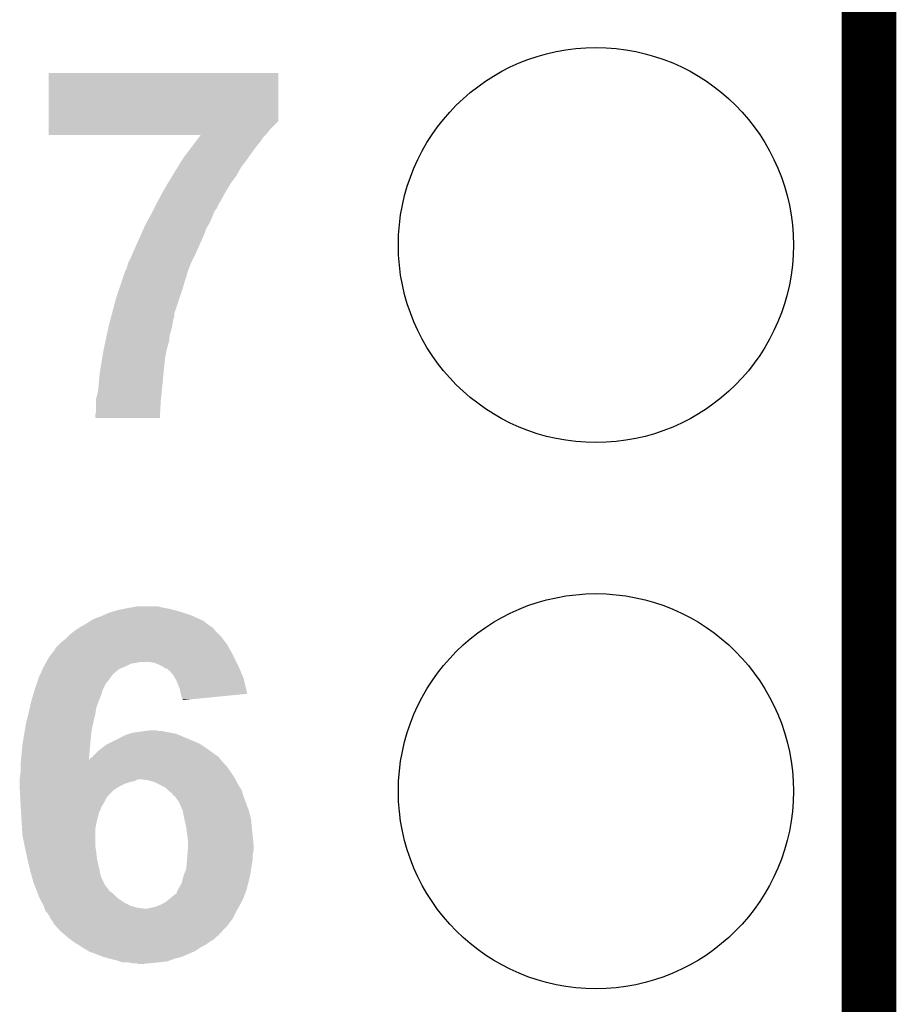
# Model space of a CAD drawing. Extents: x -1.3 to 24.2, y -3.9 to 56.
# Tile 33 of 45: x 21.8 to 24.2, y 28 to 30.7. Entities that reach past the tile are written whole.
import ezdxf

# ---------------------------------------------------------------- set-up
doc = ezdxf.new("R2010")
doc.units = 0
doc.layers.get('0').update_dxf_attribs({"linetype": 'CONTINUOUS'})
for name, color, linetype in [('LIFE_METRICS_CLICK_V101_GKO', 9, 'CONTINUOUS'), ('LIFE_METRICS_CLICK_V101_GTO', 11, 'CONTINUOUS'), ('LIFE_METRICS_CLICK_V101_GTS', 8, 'CONTINUOUS')]:
    doc.layers.add(name, color=color, linetype=linetype)

# ---------------------------------------------------------------- blocks, each defined once
blk = doc.blocks.new('ROUND_104')
blk.add_circle((0, 0), 0.5512)

msp = doc.modelspace()

# ---------------------------------------------------------------- linework, layer by layer
at = {"layer": 'LIFE_METRICS_CLICK_V101_GKO', "const_width": 0.1524}
msp.add_lwpolyline([(24.13, -1.27), (24.13, 55.88)], dxfattribs=at)
at = {"layer": 'LIFE_METRICS_CLICK_V101_GTO'}
for points in [[(21.841464, 30.444434), (21.84148, 30.579038), (22.481534, 30.444434), (22.48154, 30.579038)], [(21.84148, 30.579038), (21.841482, 30.57906), (22.48154, 30.579038), (21.841482, 30.57906)], [(21.84146, 30.421578), (21.841464, 30.444434), (22.45868, 30.421578), (22.481534, 30.444434)], [(21.84146, 30.41142), (21.84146, 30.421578), (22.451058, 30.41142), (22.45868, 30.421578)], [(21.84146, 30.406362), (21.84146, 30.41142), (22.446, 30.406362), (22.451058, 30.41142)], [(22.265596, 30.40634), (21.84146, 30.406362), (22.445978, 30.40634), (22.446, 30.406362)], [(22.238594, 30.37078), (22.250166, 30.38602), (22.41804, 30.37078), (22.43074, 30.38602)], [(22.250166, 30.38602), (22.261738, 30.40126), (22.43074, 30.38602), (22.4409, 30.40126)], [(22.261738, 30.40126), (22.265596, 30.40634), (22.4409, 30.40126), (22.445978, 30.40634)], [(22.217378, 30.342838), (22.238594, 30.37078), (22.39808, 30.342838), (22.41804, 30.37078)], [(22.200184, 30.3149), (22.21269, 30.33522), (22.377398, 30.3149), (22.39264, 30.33522)], [(22.21269, 30.33522), (22.217378, 30.342838), (22.39264, 30.33522), (22.39808, 30.342838)], [(22.186116, 30.292038), (22.200184, 30.3149), (22.3647, 30.292038), (22.377398, 30.3149)], [(22.173774, 30.271718), (22.17674, 30.2768), (22.349458, 30.271718), (22.35327, 30.2768)], [(22.17674, 30.2768), (22.186116, 30.292038), (22.35327, 30.2768), (22.3647, 30.292038)], [(22.15896, 30.24632), (22.173774, 30.271718), (22.33422, 30.24632), (22.349458, 30.271718)], [(22.143914, 30.21838), (22.15896, 30.24632), (22.318978, 30.21838), (22.33422, 30.24632)], [(22.13102, 30.19298), (22.136098, 30.203138), (22.30374, 30.19298), (22.311358, 30.203138)], [(22.136098, 30.203138), (22.139908, 30.210758), (22.311358, 30.203138), (22.3139, 30.210758)], [(22.139908, 30.210758), (22.14118, 30.2133), (22.3139, 30.210758), (22.31517, 30.2133)], [(22.14118, 30.2133), (22.142544, 30.215836), (22.31517, 30.2133), (22.316438, 30.215836)], [(22.142544, 30.215836), (22.143914, 30.21838), (22.316438, 30.215836), (22.318978, 30.21838)], [(22.114854, 30.162498), (22.124554, 30.18028), (22.29104, 30.162498), (22.29866, 30.18028)], [(22.124554, 30.18028), (22.12594, 30.18282), (22.29866, 30.18028), (22.299676, 30.18282)], [(22.12594, 30.18282), (22.13102, 30.19298), (22.299676, 30.18282), (22.30374, 30.19298)], [(22.098, 30.12694), (22.10608, 30.14472), (22.274212, 30.12694), (22.28088, 30.14472)], [(22.10608, 30.14472), (22.1107, 30.15488), (22.28088, 30.14472), (22.286686, 30.15488)], [(22.1107, 30.15488), (22.114854, 30.162498), (22.286686, 30.15488), (22.29104, 30.162498)], [(22.07768, 30.08122), (22.09687, 30.1244), (22.254068, 30.08122), (22.27326, 30.1244)], [(22.09687, 30.1244), (22.098, 30.12694), (22.27326, 30.1244), (22.274212, 30.12694)], [(22.064978, 30.05328), (22.07006, 30.06344), (22.24024, 30.05328), (22.24532, 30.06344)], [(22.07006, 30.06344), (22.07659, 30.07868), (22.24532, 30.06344), (22.25294, 30.07868)], [(22.07659, 30.07868), (22.07768, 30.08122), (22.25294, 30.07868), (22.254068, 30.08122)], [(22.054824, 30.027882), (22.05736, 30.030424), (22.23008, 30.027882), (22.231096, 30.030424)], [(22.05736, 30.030424), (22.059898, 30.03804), (22.231096, 30.030424), (22.234142, 30.03804)], [(22.059898, 30.03804), (22.06244, 30.048202), (22.234142, 30.03804), (22.238208, 30.048202)], [(22.06244, 30.048202), (22.064978, 30.05328), (22.238208, 30.048202), (22.24024, 30.05328)], [(22.035346, 29.96946), (22.054824, 30.027882), (22.2123, 29.96946), (22.23008, 30.027882)], [(22.017904, 29.908496), (22.02942, 29.95168), (22.19198, 29.908496), (22.206372, 29.95168)], [(22.02942, 29.95168), (22.035346, 29.96946), (22.206372, 29.95168), (22.2123, 29.96946)], [(22.010454, 29.88056), (22.01384, 29.893258), (22.1869, 29.88056), (22.18944, 29.893258)], [(22.01384, 29.893258), (22.015872, 29.900878), (22.18944, 29.893258), (22.191978, 29.900878)], [(22.015872, 29.900878), (22.017904, 29.908496), (22.191978, 29.900878), (22.19198, 29.908496)], [(22.003656, 29.850078), (22.006922, 29.865318), (22.17928, 29.850078), (22.184358, 29.865318)], [(22.006922, 29.865318), (22.0091, 29.87548), (22.184358, 29.865318), (22.186052, 29.87548)], [(22.0091, 29.87548), (22.010454, 29.88056), (22.186052, 29.87548), (22.1869, 29.88056)], [(21.999302, 29.829758), (22.003656, 29.850078), (22.17674, 29.829758), (22.17928, 29.850078)], [(21.99386, 29.80436), (21.995492, 29.811982), (22.169966, 29.80436), (22.17166, 29.811982)], [(21.995492, 29.811982), (21.999302, 29.829758), (22.17166, 29.811982), (22.17674, 29.829758)], [(21.98751, 29.76626), (21.991318, 29.789118), (22.16404, 29.76626), (22.16658, 29.789118)], [(21.991318, 29.789118), (21.99386, 29.80436), (22.16658, 29.789118), (22.169966, 29.80436)], [(21.9837, 29.7434), (21.98751, 29.76626), (22.161754, 29.7434), (22.16404, 29.76626)], [(21.98116, 29.71546), (21.9837, 29.7434), (22.15896, 29.71546), (22.161754, 29.7434)], [(21.97862, 29.690062), (21.98116, 29.71546), (22.15642, 29.690062), (22.15896, 29.71546)], [(21.97354, 29.669742), (21.97862, 29.690062), (22.154388, 29.669742), (22.15642, 29.690062)], [(21.97354, 29.66466), (21.97354, 29.669742), (22.15388, 29.66466), (22.154388, 29.669742)], [(21.97354, 29.636722), (21.97354, 29.66466), (22.152398, 29.636722), (22.15388, 29.66466)], [(21.971, 29.624022), (21.97354, 29.636722), (22.151724, 29.624022), (22.152398, 29.636722)], [(21.971, 29.616422), (21.971, 29.624022), (22.15132, 29.616422), (22.151724, 29.624022)], [(22.15132, 29.6164), (21.971, 29.616422), (22.15132, 29.6164), (22.15132, 29.616422)], [(21.991952, 29.06522), (22.0091, 29.072842), (22.24024, 29.06522), (22.217374, 29.072842)], [(22.0091, 29.072842), (22.01756, 29.07538), (22.217374, 29.072842), (22.20976, 29.07538)], [(22.01756, 29.07538), (22.034498, 29.08046), (22.20976, 29.07538), (22.191134, 29.08046)], [(22.034498, 29.08046), (22.047198, 29.083), (22.191134, 29.08046), (22.18182, 29.083)], [(22.047198, 29.083), (22.0599, 29.08554), (22.18182, 29.083), (22.16912, 29.08554)], [(22.0599, 29.08554), (22.07387, 29.08808), (22.16912, 29.08554), (22.15642, 29.08808)], [(22.07387, 29.08808), (22.087842, 29.09062), (22.15642, 29.08808), (22.146262, 29.09062)], [(21.927818, 29.032198), (21.941154, 29.03982), (22.297388, 29.032198), (22.28596, 29.03982)], [(21.941154, 29.03982), (21.9456, 29.04236), (22.28596, 29.03982), (22.282786, 29.04236)], [(21.9456, 29.04236), (21.957786, 29.049978), (22.282786, 29.04236), (22.27326, 29.049978)], [(21.957786, 29.049978), (21.965918, 29.05506), (22.27326, 29.049978), (22.262252, 29.05506)], [(21.965918, 29.05506), (21.98624, 29.06268), (22.262252, 29.05506), (22.245744, 29.06268)], [(21.98624, 29.06268), (21.991952, 29.06522), (22.245744, 29.06268), (22.24024, 29.06522)], [(21.89734, 29.00934), (21.91258, 29.02204), (22.31898, 29.00934), (22.306282, 29.02204)], [(21.91258, 29.02204), (21.91639, 29.02458), (22.306282, 29.02204), (22.303742, 29.02458)], [(21.91639, 29.02458), (21.924, 29.029654), (22.303742, 29.02458), (22.301202, 29.029654)], [(21.924, 29.029654), (21.927818, 29.032198), (22.301202, 29.029654), (22.297388, 29.032198)], [(21.8694, 28.98394), (21.877022, 28.99156), (22.339302, 28.98394), (22.333586, 28.99156)], [(21.877022, 28.99156), (21.88718, 28.999182), (22.333586, 28.99156), (22.327868, 28.999182)], [(21.88718, 28.999182), (21.892256, 29.004258), (22.327868, 28.999182), (22.32406, 29.004258)], [(21.892256, 29.004258), (21.89734, 29.00934), (22.32406, 29.004258), (22.31898, 29.00934)], [(21.847384, 28.956), (21.85924, 28.971244), (22.35454, 28.956), (22.346228, 28.971244)], [(21.85924, 28.971244), (21.859246, 28.973786), (22.346228, 28.971244), (22.34484, 28.973786)], [(21.859246, 28.973786), (21.8694, 28.98394), (22.34484, 28.973786), (22.339302, 28.98394)], [(21.827604, 28.92298), (21.83176, 28.930598), (22.05482, 28.92298), (22.070058, 28.930598)], [(21.83176, 28.930598), (21.833146, 28.93314), (22.070058, 28.930598), (22.0853, 28.93314)], [(21.833146, 28.93314), (21.834532, 28.93568), (22.0853, 28.93314), (22.095458, 28.93568)], [(21.834532, 28.93568), (21.84146, 28.94838), (22.3647, 28.93568), (22.35835, 28.94838)], [(21.84146, 28.94838), (21.847384, 28.956), (22.35835, 28.94838), (22.35454, 28.956)], [(22.136098, 28.93314), (22.120858, 28.93568), (22.36597, 28.93314), (22.3647, 28.93568)], [(22.1488, 28.92806), (22.136098, 28.93314), (22.36851, 28.92806), (22.36597, 28.93314)], [(21.81352, 28.8925), (21.818136, 28.902658), (22.014178, 28.8925), (22.021798, 28.902658)], [(21.818136, 28.902658), (21.82391, 28.915358), (22.021798, 28.902658), (22.03704, 28.915358)], [(21.82391, 28.915358), (21.82622, 28.92044), (22.03704, 28.915358), (22.048894, 28.92044)], [(21.82622, 28.92044), (21.827604, 28.92298), (22.048894, 28.92044), (22.05482, 28.92298)], [(22.15388, 28.92552), (22.1488, 28.92806), (22.36978, 28.92552), (22.36851, 28.92806)], [(22.158958, 28.92298), (22.15388, 28.92552), (22.37087, 28.92298), (22.36978, 28.92552)], [(22.166576, 28.917902), (22.158958, 28.92298), (22.373046, 28.917902), (22.37087, 28.92298)], [(22.174192, 28.91536), (22.166576, 28.917902), (22.374136, 28.91536), (22.373046, 28.917902)], [(22.176734, 28.910294), (22.174192, 28.91536), (22.376306, 28.910294), (22.374136, 28.91536)], [(22.179272, 28.91028), (22.176734, 28.910294), (22.376312, 28.91028), (22.376306, 28.910294)], [(22.18944, 28.89758), (22.179272, 28.91028), (22.381754, 28.89758), (22.376312, 28.91028)], [(21.80336, 28.86202), (21.808438, 28.877256), (21.993858, 28.86202), (22.001478, 28.877256)], [(21.808438, 28.877256), (21.810132, 28.88234), (22.001478, 28.877256), (22.006558, 28.88234)], [(21.810132, 28.88234), (21.81352, 28.8925), (22.006558, 28.88234), (22.014178, 28.8925)], [(22.194014, 28.889958), (22.18944, 28.89758), (22.38502, 28.889958), (22.381754, 28.89758)], [(22.19706, 28.884882), (22.194014, 28.889958), (22.386212, 28.884882), (22.38502, 28.889958)], [(22.207218, 28.859482), (22.19706, 28.884882), (22.392174, 28.859482), (22.386212, 28.884882)], [(21.79867, 28.846778), (21.801796, 28.856938), (21.988778, 28.846778), (21.991318, 28.856938)], [(21.801796, 28.856938), (21.80336, 28.86202), (21.991318, 28.856938), (21.993858, 28.86202)], [(22.20976, 28.84678), (22.207218, 28.859482), (22.395156, 28.84678), (22.392174, 28.859482)], [(21.787924, 28.806138), (21.791442, 28.821382), (21.97354, 28.806138), (21.97862, 28.821382)], [(21.791442, 28.821382), (21.7932, 28.828998), (21.97862, 28.821382), (21.981666, 28.828998)], [(21.7932, 28.828998), (21.79867, 28.846778), (21.981666, 28.828998), (21.988778, 28.846778)], [(22.209762, 28.846778), (22.20976, 28.84678), (22.395156, 28.846778), (22.395156, 28.84678)], [(22.212298, 28.836622), (22.209762, 28.846778), (22.292008, 28.836622), (22.395156, 28.846778)], [(22.214838, 28.831544), (22.212298, 28.836622), (22.240434, 28.831544), (22.292008, 28.836622)], [(22.21484, 28.829024), (22.214838, 28.831544), (22.21484, 28.829024), (22.240434, 28.831544)], [(21.783674, 28.78836), (21.78558, 28.79598), (21.971, 28.78836), (21.972088, 28.79598)], [(21.78558, 28.79598), (21.787924, 28.806138), (21.972088, 28.79598), (21.97354, 28.806138)], [(21.774572, 28.745178), (21.77796, 28.7655), (21.96084, 28.745178), (21.965354, 28.7655)], [(21.77796, 28.7655), (21.778594, 28.76804), (21.965354, 28.7655), (21.96592, 28.76804)], [(21.778594, 28.76804), (21.783674, 28.78836), (21.96592, 28.76804), (21.971, 28.78836)], [(21.77034, 28.71978), (21.774572, 28.745178), (21.9583, 28.71978), (21.96084, 28.745178)], [(22.064976, 28.735018), (22.072602, 28.73756), (22.197062, 28.735018), (22.18436, 28.73756)], [(22.072602, 28.73756), (22.09038, 28.7401), (22.18436, 28.73756), (22.16912, 28.7401)], [(22.09038, 28.7401), (22.10816, 28.74264), (22.16912, 28.7401), (22.158962, 28.74264)], [(22.10816, 28.74264), (22.128482, 28.74518), (22.148802, 28.74264), (22.138642, 28.74518)], [(21.7678, 28.70454), (21.77034, 28.71978), (21.956914, 28.70454), (21.9583, 28.71978)], [(22.006558, 28.707078), (22.037042, 28.72232), (22.263102, 28.707078), (22.22754, 28.72232)], [(22.037042, 28.72232), (22.057362, 28.73248), (22.22754, 28.72232), (22.203154, 28.73248)], [(22.057362, 28.73248), (22.064976, 28.735018), (22.203154, 28.73248), (22.197062, 28.735018)], [(21.76526, 28.6766), (21.766644, 28.69184), (21.954508, 28.6766), (21.95576, 28.69184)], [(21.766644, 28.69184), (21.7678, 28.70454), (21.95576, 28.69184), (21.956914, 28.70454)], [(21.963378, 28.67152), (21.981162, 28.6893), (22.313902, 28.67152), (22.28901, 28.6893)], [(21.981162, 28.6893), (21.991322, 28.69692), (22.28901, 28.6893), (22.27834, 28.69692)], [(21.991322, 28.69692), (22.001482, 28.70454), (22.27834, 28.69692), (22.26691, 28.70454)], [(22.001482, 28.70454), (22.006558, 28.707078), (22.26691, 28.70454), (22.263102, 28.707078)], [(21.762974, 28.65374), (21.76374, 28.661402), (22.329138, 28.65374), (22.322574, 28.661402)], [(21.76374, 28.661402), (21.76526, 28.6766), (21.953262, 28.661402), (21.954508, 28.6766)], [(21.953262, 28.661402), (21.95576, 28.663906), (22.322574, 28.661402), (22.320428, 28.663906)], [(21.95576, 28.663906), (21.955774, 28.666446), (22.320428, 28.663906), (22.318252, 28.666446)], [(21.955774, 28.666446), (21.96084, 28.668982), (22.318252, 28.666446), (22.316078, 28.668982)], [(21.96084, 28.668982), (21.963378, 28.67152), (22.316078, 28.668982), (22.313902, 28.67152)], [(21.76163, 28.620722), (21.762718, 28.62834), (22.35454, 28.620722), (22.34946, 28.62834)], [(21.762718, 28.62834), (21.76272, 28.628342), (22.34946, 28.62834), (22.34946, 28.628342)], [(21.76272, 28.6512), (21.762974, 28.65374), (22.33168, 28.6512), (22.329138, 28.65374)], [(21.76272, 28.64612), (21.76272, 28.6512), (22.33676, 28.64612), (22.33168, 28.6512)], [(21.76272, 28.6385), (21.76272, 28.64612), (22.34184, 28.6385), (22.33676, 28.64612)], [(21.76272, 28.628342), (21.76272, 28.6385), (22.34946, 28.628342), (22.34184, 28.6385)], [(21.76018, 28.61056), (21.76163, 28.620722), (22.360638, 28.61056), (22.35454, 28.620722)], [(21.76018, 28.60802), (21.76018, 28.61056), (22.36216, 28.60802), (22.360638, 28.61056)], [(21.76018, 28.602942), (21.76018, 28.60802), (22.080222, 28.602942), (22.090384, 28.60802)], [(21.76018, 28.6004), (21.76018, 28.602942), (22.067522, 28.6004), (22.080222, 28.602942)], [(21.76018, 28.59532), (21.76018, 28.6004), (22.052282, 28.59532), (22.067522, 28.6004)], [(22.118322, 28.60548), (22.097998, 28.60802), (22.363432, 28.60548), (22.36216, 28.60802)], [(22.1361, 28.6004), (22.118322, 28.60548), (22.365972, 28.6004), (22.363432, 28.60548)], [(22.151342, 28.592778), (22.1361, 28.6004), (22.369782, 28.592778), (22.365972, 28.6004)], [(21.76018, 28.5877), (21.76018, 28.59532), (22.037042, 28.5877), (22.052282, 28.59532)], [(21.76018, 28.585158), (21.76018, 28.5877), (22.033228, 28.585158), (22.037042, 28.5877)], [(21.760582, 28.57754), (21.76018, 28.585158), (22.0218, 28.57754), (22.033228, 28.585158)], [(21.761384, 28.562302), (21.760582, 28.57754), (22.006562, 28.562302), (22.0218, 28.57754)], [(22.16658, 28.585158), (22.151342, 28.592778), (22.374864, 28.585158), (22.369782, 28.592778)], [(22.1742, 28.57754), (22.16658, 28.585158), (22.379942, 28.57754), (22.374864, 28.585158)], [(22.17674, 28.575), (22.1742, 28.57754), (22.380668, 28.575), (22.379942, 28.57754)], [(22.184362, 28.569918), (22.17674, 28.575), (22.38212, 28.569918), (22.380668, 28.575)], [(21.761786, 28.554682), (21.761384, 28.562302), (22.001482, 28.554682), (22.006562, 28.562302)], [(21.76232, 28.54452), (21.761786, 28.554682), (21.9964, 28.54452), (22.001482, 28.554682)], [(22.18945, 28.5623), (22.184362, 28.569918), (22.384296, 28.5623), (22.38212, 28.569918)], [(22.191984, 28.562292), (22.18945, 28.5623), (22.384298, 28.562292), (22.384296, 28.5623)], [(22.193794, 28.55976), (22.191984, 28.562292), (22.38502, 28.55976), (22.384298, 28.562292)], [(22.20468, 28.54452), (22.193794, 28.55976), (22.390736, 28.54452), (22.38502, 28.55976)], [(21.76272, 28.5369), (21.76232, 28.54452), (21.991828, 28.5369), (21.9964, 28.54452)], [(21.76302, 28.53182), (21.76272, 28.5369), (21.98878, 28.53182), (21.991828, 28.5369)], [(21.764066, 28.514042), (21.76302, 28.53182), (21.981162, 28.514042), (21.98878, 28.53182)], [(22.21484, 28.521658), (22.20468, 28.54452), (22.399308, 28.521658), (22.390736, 28.54452)], [(22.21535, 28.519118), (22.21484, 28.521658), (22.40026, 28.519118), (22.399308, 28.521658)], [(22.219414, 28.498798), (22.21535, 28.519118), (22.40534, 28.498798), (22.40026, 28.519118)], [(21.76526, 28.49372), (21.764066, 28.514042), (21.97608, 28.49372), (21.981162, 28.514042)], [(21.766848, 28.468322), (21.76526, 28.49372), (21.971, 28.468322), (21.97608, 28.49372)], [(22.21992, 28.49626), (22.219414, 28.498798), (22.405594, 28.49626), (22.40534, 28.498798)], [(22.225, 28.4734), (22.21992, 28.49626), (22.40788, 28.4734), (22.405594, 28.49626)], [(21.7678, 28.45308), (21.766848, 28.468322), (21.971, 28.45308), (21.971, 28.468322)], [(22.22754, 28.45308), (22.225, 28.4734), (22.410138, 28.45308), (22.40788, 28.4734)], [(21.773896, 28.422602), (21.7678, 28.45308), (21.971, 28.422602), (21.971, 28.45308)], [(22.227904, 28.45054), (22.22754, 28.45308), (22.41042, 28.45054), (22.410138, 28.45308)], [(22.23008, 28.435298), (22.227904, 28.45054), (22.411806, 28.435298), (22.41042, 28.45054)], [(22.23008, 28.422602), (22.23008, 28.435298), (22.41296, 28.422602), (22.411806, 28.435298)], [(21.77542, 28.41498), (21.773896, 28.422602), (21.972272, 28.41498), (21.971, 28.422602)], [(21.777054, 28.40736), (21.77542, 28.41498), (21.97354, 28.40736), (21.972272, 28.41498)], [(22.228174, 28.397198), (22.229232, 28.409898), (22.41042, 28.397198), (22.41296, 28.409898)], [(22.229232, 28.409898), (22.23008, 28.42006), (22.41296, 28.409898), (22.41296, 28.42006)], [(22.23008, 28.42006), (22.23008, 28.422602), (22.41296, 28.42006), (22.41296, 28.422602)], [(21.781952, 28.384502), (21.777054, 28.40736), (21.97608, 28.384502), (21.97354, 28.40736)], [(21.78304, 28.37942), (21.781952, 28.384502), (21.977352, 28.37942), (21.97608, 28.384502)], [(22.226056, 28.3718), (22.227114, 28.384498), (22.40788, 28.3718), (22.41042, 28.384498)], [(22.227114, 28.384498), (22.228174, 28.397198), (22.41042, 28.384498), (22.41042, 28.397198)], [(21.78685, 28.36418), (21.78304, 28.37942), (21.98116, 28.36418), (21.977352, 28.37942)], [(21.79066, 28.34894), (21.78685, 28.36418), (21.98421, 28.34894), (21.98116, 28.36418)], [(22.21738, 28.33878), (22.223094, 28.35402), (22.4028, 28.33878), (22.40534, 28.35402)], [(22.223094, 28.35402), (22.224998, 28.359096), (22.40534, 28.35402), (22.406064, 28.359096)], [(22.224998, 28.359096), (22.226056, 28.3718), (22.406064, 28.359096), (22.40788, 28.3718)], [(21.79343, 28.338782), (21.79066, 28.34894), (21.98624, 28.338782), (21.98421, 28.34894)], [(21.798278, 28.321), (21.79343, 28.338782), (21.994144, 28.321), (21.98624, 28.338782)], [(22.2123, 28.318458), (22.21738, 28.338778), (22.397718, 28.318458), (22.402798, 28.338778)], [(22.21738, 28.338778), (22.21738, 28.33878), (22.402798, 28.338778), (22.4028, 28.33878)], [(21.80031, 28.315922), (21.798278, 28.321), (21.9964, 28.315922), (21.994144, 28.321)], [(21.80844, 28.295602), (21.80031, 28.315922), (22.011638, 28.295602), (21.9964, 28.315922)], [(22.1996, 28.295598), (22.200868, 28.298138), (22.391684, 28.295598), (22.392638, 28.298138)], [(22.200868, 28.298138), (22.20468, 28.30576), (22.392638, 28.298138), (22.394542, 28.30576)], [(22.20468, 28.30576), (22.2123, 28.318458), (22.394542, 28.30576), (22.397718, 28.318458)], [(21.80844, 28.2956), (21.80844, 28.295602), (22.011642, 28.2956), (22.011638, 28.295602)], [(21.810346, 28.29052), (21.80844, 28.2956), (22.01926, 28.29052), (22.011642, 28.2956)], [(21.814156, 28.280362), (21.810346, 28.29052), (22.02942, 28.280362), (22.01926, 28.29052)], [(21.81606, 28.27528), (21.814156, 28.280362), (22.036196, 28.27528), (22.02942, 28.280362)], [(21.817512, 28.27274), (21.81606, 28.27528), (22.03958, 28.27274), (22.036196, 28.27528)], [(21.823318, 28.262582), (21.817512, 28.27274), (22.054818, 28.262582), (22.03958, 28.27274)], [(22.166578, 28.265118), (22.17928, 28.27528), (22.378668, 28.265118), (22.383748, 28.27528)], [(22.17928, 28.27528), (22.182328, 28.27782), (22.383748, 28.27528), (22.38502, 28.27782)], [(22.182328, 28.27782), (22.194516, 28.287976), (22.38502, 28.27782), (22.388826, 28.287976)], [(22.194516, 28.287976), (22.197044, 28.28798), (22.388826, 28.287976), (22.388828, 28.28798)], [(22.197044, 28.28798), (22.1996, 28.295598), (22.388828, 28.28798), (22.391684, 28.295598)], [(21.82622, 28.257502), (21.823318, 28.262582), (22.064978, 28.257502), (22.054818, 28.262582)], [(21.827068, 28.25496), (21.82622, 28.257502), (22.07006, 28.25496), (22.064978, 28.257502)], [(21.828762, 28.24988), (21.827068, 28.25496), (22.087838, 28.24988), (22.07006, 28.25496)], [(21.829608, 28.24734), (21.828762, 28.24988), (22.10816, 28.24734), (22.087838, 28.24988)], [(21.8313, 28.242262), (21.829608, 28.24734), (22.366152, 28.242262), (22.369052, 28.24734)], [(22.115778, 28.24734), (22.12594, 28.24988), (22.369052, 28.24734), (22.370504, 28.24988)], [(22.12594, 28.24988), (22.138638, 28.25242), (22.370504, 28.24988), (22.371956, 28.25242)], [(22.138638, 28.25242), (22.15134, 28.2575), (22.371956, 28.25242), (22.374858, 28.2575)], [(22.15134, 28.2575), (22.151344, 28.257502), (22.374858, 28.2575), (22.37486, 28.257502)], [(22.151344, 28.257502), (22.166578, 28.265118), (22.37486, 28.257502), (22.378668, 28.265118)], [(21.833334, 28.23972), (21.8313, 28.242262), (22.3647, 28.23972), (22.366152, 28.242262)], [(21.84146, 28.22956), (21.833334, 28.23972), (22.359618, 28.22956), (22.3647, 28.23972)], [(21.84654, 28.219402), (21.84146, 28.22956), (22.354538, 28.219402), (22.359618, 28.22956)], [(21.846542, 28.2194), (21.84654, 28.219402), (22.354538, 28.2194), (22.354538, 28.219402)], [(21.85162, 28.21178), (21.846542, 28.2194), (22.348822, 28.21178), (22.354538, 28.2194)], [(21.854154, 28.209246), (21.85162, 28.21178), (22.346922, 28.209246), (22.348822, 28.21178)], [(21.85416, 28.206706), (21.854154, 28.209246), (22.345016, 28.206706), (22.346922, 28.209246)], [(21.860832, 28.19908), (21.85416, 28.206706), (22.339298, 28.19908), (22.345016, 28.206706)], [(21.871938, 28.18638), (21.860832, 28.19908), (22.326604, 28.18638), (22.339298, 28.19908)], [(21.87485, 28.183834), (21.871938, 28.18638), (22.32406, 28.183834), (22.326604, 28.18638)], [(21.877752, 28.181294), (21.87485, 28.183834), (22.324046, 28.181294), (22.32406, 28.183834)], [(21.880656, 28.178754), (21.877752, 28.181294), (22.318978, 28.178754), (22.324046, 28.181294)], [(21.886454, 28.17368), (21.880656, 28.178754), (22.316436, 28.17368), (22.318978, 28.178754)], [(21.89226, 28.1686), (21.886454, 28.17368), (22.30882, 28.1686), (22.316436, 28.17368)], [(21.892264, 28.168598), (21.89226, 28.1686), (22.308818, 28.168598), (22.30882, 28.1686)], [(21.902424, 28.160978), (21.892264, 28.168598), (22.301198, 28.160978), (22.308818, 28.168598)], [(21.912582, 28.15336), (21.902424, 28.160978), (22.2885, 28.15336), (22.301198, 28.160978)], [(21.924774, 28.14574), (21.912582, 28.15336), (22.278338, 28.14574), (22.2885, 28.15336)], [(21.93697, 28.138118), (21.924774, 28.14574), (22.263098, 28.138118), (22.278338, 28.14574)], [(21.953218, 28.127962), (21.93697, 28.138118), (22.247862, 28.127962), (22.263098, 28.138118)], [(21.953224, 28.12796), (21.953218, 28.127962), (22.24786, 28.12796), (22.247862, 28.127962)], [(21.99386, 28.11272), (21.953224, 28.12796), (22.212298, 28.11272), (22.24786, 28.12796)], [(22.01164, 28.10764), (21.99386, 28.11272), (22.191984, 28.10764), (22.212298, 28.11272)], [(22.011648, 28.107638), (22.01164, 28.10764), (22.191978, 28.107638), (22.191984, 28.10764)], [(22.03196, 28.102558), (22.011648, 28.107638), (22.178426, 28.102558), (22.191978, 28.107638)], [(22.03958, 28.10002), (22.03196, 28.102558), (22.171658, 28.10002), (22.178426, 28.102558)], [(22.047198, 28.097482), (22.03958, 28.10002), (22.148816, 28.097482), (22.171658, 28.10002)], [(22.062438, 28.09748), (22.047198, 28.097482), (22.1488, 28.09748), (22.148816, 28.097482)], [(22.075138, 28.09494), (22.062438, 28.09748), (22.1234, 28.09494), (22.1488, 28.09748)], [(22.092918, 28.092402), (22.085296, 28.09494), (22.09802, 28.092402), (22.1234, 28.09494)], [(22.098002, 28.0924), (22.092918, 28.092402), (22.098002, 28.0924), (22.09802, 28.092402)]]:
    msp.add_solid(points, dxfattribs=at)

# ---------------------------------------------------------------- block references
at = {"layer": 'LIFE_METRICS_CLICK_V101_GTS'}
for p in [(23.368, 30.099), (23.368, 28.575)]:
    msp.add_blockref('ROUND_104', p, dxfattribs=at)

doc.saveas('drawing.dxf')
